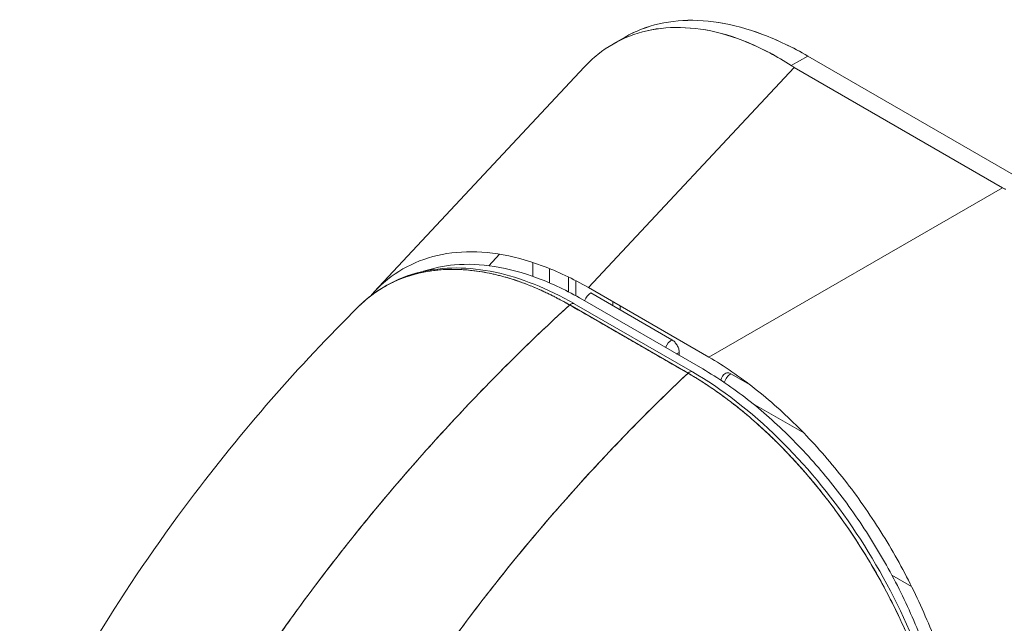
# Model space of a CAD drawing. Header units: inches. Extents: x 10 to 331, y 10 to 212.
# Tile 129 of 145: x 308.976 to 310.217, y 109.273 to 110.033. Entities that reach past the tile are written whole.
import ezdxf

# ---------------------------------------------------------------- set-up
doc = ezdxf.new("R2010")
doc.units = ezdxf.units.IN
doc.header["$LTSCALE"] = 20
doc.header["$MEASUREMENT"] = 0
doc.layers.add('Visible (ANSI)', color=7, linetype='Continuous', lineweight=5)

msp = doc.modelspace()

# ---------------------------------------------------------------- linework, layer by layer
at = {"layer": 'Visible (ANSI)'}
for p, q in [((309.7241, 110.0027), (309.739, 110.0113)), ((309.9695, 109.9875), (309.9486, 109.9754)), ((310.2395, 109.8316), (309.9695, 109.9875)), ((309.4228, 109.6904), (309.6874, 109.9734)), ((309.9522, 109.9732), (309.693, 109.6959)), ((309.693, 109.6959), (309.9522, 109.9732)), ((309.9522, 109.9732), (310.2148, 109.8216)), ((309.8446, 109.6084), (310.2148, 109.8216)), ((310.2148, 109.8216), (309.8446, 109.6084)), ((310.2023, 109.8145), (310.2023, 109.8145)), ((309.5672, 109.7235), (309.5807, 109.738)), ((309.6227, 109.7276), (309.6227, 109.7101)), ((309.6437, 109.7019), (309.6438, 109.7199)), ((309.6438, 109.7199), (309.6437, 109.7019)), ((309.6679, 109.6904), (309.6679, 109.7092)), ((309.6771, 109.6855), (309.6772, 109.7045)), ((309.6772, 109.7045), (309.6771, 109.6855)), ((309.8446, 109.6084), (309.693, 109.6959)), ((309.7981, 109.6302), (309.6961, 109.6891)), ((309.8184, 109.5882), (309.6693, 109.674)), ((309.8239, 109.5898), (309.6748, 109.6756)), ((309.6853, 109.6809), (309.8369, 109.5934)), ((309.7236, 109.6782), (309.7236, 109.6732)), ((309.7328, 109.6679), (309.7328, 109.6729)), ((309.8074, 109.6104), (309.8074, 109.6141)), ((309.82, 109.5894), (309.82, 109.5894)), ((309.8966, 109.5734), (309.8724, 109.5873)), ((309.8997, 109.5501), (309.9643, 109.5128)), ((310.0752, 109.3339), (310.1, 109.3196))]:
    msp.add_line(p, q, dxfattribs=at)
msp.add_arc((309.8724, 109.5766), 0.0131, 119.9371, 167.6573, dxfattribs=at)
for centre, major_axis, ratio, start_param, end_param in [((310.013, 110.0082), (0.086, -0.0001), 0.576602, 3.866357, 3.927433), ((310.2755, 109.8567), (0.086, -0.0001), 0.576603, 3.927803, 3.988886), ((309.6961, 109.6784), (0.0066, 0.0114), 0.577359, 0.784103, 1.815736), ((309.6709, 109.6688), (0.00393, 0.00682), 0.578078, 0.000232, 1.078906), ((309.6709, 109.6688), (0.00393, 0.00682), 0.578094, 0, 1.078982), ((309.7981, 109.6195), (0.0066, 0.0114), 0.577359, 0.784103, 1.815736), ((309.7981, 109.6195), (-0.0066, -0.0114), 0.577359, 3.925696, 4.957328), ((309.7981, 109.6195), (0.0131, 0), 0.576597, 5.1479, 5.498422), ((309.82, 109.5829), (0.00393, 0.00682), 0.578094, 6.282962, 7.362175), ((309.82, 109.5829), (0.00393, 0.00682), 0.578109, 0, 1.078879), ((309.8724, 109.5766), (-0.0066, -0.0114), 0.577359, 3.925696, 5.047696), ((309.8724, 109.5766), (0.0066, 0.0114), 0.577359, 0.784103, 1.906104)]:
    msp.add_ellipse(centre, major_axis=major_axis, ratio=ratio, start_param=start_param, end_param=end_param, dxfattribs=at)
for points, knots in [([(309.739, 110.0113), (309.7456, 110.0151), (309.7524, 110.0184), (309.7596, 110.0212), (309.774, 110.0268), (309.7894, 110.0304), (309.8058, 110.0318), (309.8221, 110.0332), (309.8393, 110.0326), (309.8572, 110.0297), (309.8751, 110.0268), (309.8936, 110.0218), (309.9124, 110.0148), (309.9312, 110.0077), (309.9502, 109.9986), (309.9695, 109.9875)], [0.5004578, 0.5004578, 0.5004578, 0.5004578, 0.5555556, 0.5555556, 0.5555556, 0.6666667, 0.6666667, 0.6666667, 0.7777778, 0.7777778, 0.7777778, 0.8888889, 0.8888889, 0.8888889, 1, 1, 1, 1]), ([(309.739, 110.0113), (309.7456, 110.0151), (309.7525, 110.0184), (309.7597, 110.0212), (309.7741, 110.0269), (309.7895, 110.0304), (309.8058, 110.0318), (309.8221, 110.0332), (309.8393, 110.0325), (309.857, 110.0297), (309.875, 110.0269), (309.8935, 110.0219), (309.9124, 110.0148), (309.9312, 110.0077), (309.9504, 109.9985), (309.9695, 109.9875)], [0.5004143, 0.5004143, 0.5004143, 0.5004143, 0.5552985, 0.5552985, 0.5552985, 0.6652244, 0.6652244, 0.6652244, 0.7756204, 0.7756204, 0.7756204, 0.8877415, 0.8877415, 0.8877415, 1, 1, 1, 1]), ([(309.6874, 109.9734), (309.6929, 109.9793), (309.6987, 109.9847), (309.7048, 109.9896), (309.717, 109.9993), (309.7303, 110.007), (309.7447, 110.0126), (309.759, 110.0182), (309.7743, 110.0217), (309.7904, 110.0229), (309.8065, 110.0242), (309.8233, 110.0233), (309.8407, 110.0203), (309.8581, 110.0172), (309.876, 110.0119), (309.8941, 110.0044), (309.9122, 109.9969), (309.9304, 109.9872), (309.9486, 109.9754)], [0.388457, 0.388457, 0.388457, 0.388457, 0.4444444, 0.4444444, 0.4444444, 0.5555556, 0.5555556, 0.5555556, 0.6666667, 0.6666667, 0.6666667, 0.7777778, 0.7777778, 0.7777778, 0.8888889, 0.8888889, 0.8888889, 1, 1, 1, 1]), ([(309.9486, 109.9754), (309.9305, 109.9872), (309.9123, 109.9968), (309.8942, 110.0043), (309.8761, 110.0119), (309.8581, 110.0172), (309.8406, 110.0203), (309.8406, 110.0203), (309.8406, 110.0203), (309.8406, 110.0203), (309.8232, 110.0233), (309.8064, 110.0242), (309.7904, 110.0229), (309.7903, 110.0229), (309.7903, 110.0229), (309.7903, 110.0229), (309.7742, 110.0216), (309.759, 110.0182), (309.7448, 110.0126), (309.7447, 110.0126), (309.7446, 110.0126), (309.7446, 110.0126), (309.7303, 110.007), (309.717, 109.9993), (309.7049, 109.9896), (309.7048, 109.9896), (309.7048, 109.9896), (309.7047, 109.9895), (309.6987, 109.9847), (309.6929, 109.9793), (309.6874, 109.9734)], [0, 0, 0, 0, 0.1108364, 0.1108364, 0.1108364, 0.2222222, 0.2222222, 0.2222222, 0.2223767, 0.2223767, 0.2223767, 0.3330931, 0.3330931, 0.3330931, 0.3333333, 0.3333333, 0.3333333, 0.4440371, 0.4440371, 0.4440371, 0.4444444, 0.4444444, 0.4444444, 0.5555556, 0.5555556, 0.5555556, 0.5559572, 0.5559572, 0.5559572, 0.6117136, 0.6117136, 0.6117136, 0.6117136]), ([(309.693, 109.6959), (309.6734, 109.7071), (309.6538, 109.7163), (309.6347, 109.7234), (309.6156, 109.7305), (309.5968, 109.7354), (309.5788, 109.7383), (309.5607, 109.7411), (309.5433, 109.7417), (309.5268, 109.7402), (309.5103, 109.7387), (309.4946, 109.7351), (309.4801, 109.7294), (309.4655, 109.7237), (309.4521, 109.716), (309.4399, 109.7062), (309.4321, 109.7), (309.4248, 109.6929), (309.4181, 109.6851)], [0, 0, 0, 0, 0.1111111, 0.1111111, 0.1111111, 0.2222222, 0.2222222, 0.2222222, 0.3333333, 0.3333333, 0.3333333, 0.4444444, 0.4444444, 0.4444444, 0.5555556, 0.5555556, 0.5555556, 0.6268921, 0.6268921, 0.6268921, 0.6268921]), ([(309.4852, 109.7164), (309.4975, 109.7206), (309.5105, 109.7233), (309.5242, 109.7245), (309.5402, 109.7259), (309.5571, 109.7253), (309.5746, 109.7225), (309.5921, 109.7197), (309.6103, 109.7148), (309.6288, 109.7079), (309.6473, 109.701), (309.6661, 109.692), (309.6853, 109.6809)], [0.5721726, 0.5721726, 0.5721726, 0.5721726, 0.6666667, 0.6666667, 0.6666667, 0.7777778, 0.7777778, 0.7777778, 0.8888889, 0.8888889, 0.8888889, 1, 1, 1, 1]), ([(309.4032, 109.672), (309.4247, 109.6933), (309.4514, 109.7082), (309.5098, 109.7224), (309.5421, 109.7223), (309.6075, 109.7084), (309.6414, 109.6949), (309.6748, 109.6757)], [0, 0, 0, 0, 0.569168, 0.569168, 1.123731, 1.123731, 1.660588, 1.660588, 1.660588, 1.660588]), ([(309.4032, 109.672), (309.4045, 109.6733), (309.4057, 109.6745), (309.4071, 109.6757), (309.4105, 109.679), (309.4141, 109.682), (309.4178, 109.6848), (309.4232, 109.689), (309.4287, 109.6928), (309.4343, 109.6961), (309.4422, 109.7007), (309.4503, 109.7046), (309.4583, 109.7076), (309.4605, 109.7085), (309.4627, 109.7093), (309.465, 109.71), (309.476, 109.7137), (309.487, 109.716), (309.4978, 109.7174), (309.4983, 109.7174), (309.4987, 109.7175), (309.4991, 109.7175), (309.5101, 109.7188), (309.521, 109.7191), (309.5316, 109.7186), (309.5339, 109.7185), (309.5362, 109.7184), (309.5385, 109.7182), (309.5475, 109.7175), (309.5564, 109.7162), (309.565, 109.7146), (309.5686, 109.7139), (309.5721, 109.7131), (309.5756, 109.7123), (309.5828, 109.7106), (309.5898, 109.7087), (309.5966, 109.7066), (309.6011, 109.7051), (309.6056, 109.7036), (309.61, 109.702), (309.6151, 109.7001), (309.6202, 109.6981), (309.6252, 109.696), (309.6306, 109.6937), (309.636, 109.6913), (309.6413, 109.6888), (309.6441, 109.6874), (309.6469, 109.686), (309.6497, 109.6846), (309.6567, 109.6811), (309.6634, 109.6774), (309.6693, 109.674)], [0.328246, 0.328246, 0.328246, 0.328246, 0.3378724, 0.3378724, 0.3378724, 0.3636364, 0.3636364, 0.3636364, 0.4015229, 0.4015229, 0.4015229, 0.4545455, 0.4545455, 0.4545455, 0.4693394, 0.4693394, 0.4693394, 0.5426566, 0.5426566, 0.5426566, 0.5454545, 0.5454545, 0.5454545, 0.6201601, 0.6201601, 0.6201601, 0.6363636, 0.6363636, 0.6363636, 0.7005689, 0.7005689, 0.7005689, 0.7272727, 0.7272727, 0.7272727, 0.7817474, 0.7817474, 0.7817474, 0.8181818, 0.8181818, 0.8181818, 0.861421, 0.861421, 0.861421, 0.9090909, 0.9090909, 0.9090909, 0.9347795, 0.9347795, 0.9347795, 1, 1, 1, 1]), ([(309.6693, 109.674), (309.6684, 109.6745), (309.6675, 109.6751), (309.6666, 109.6756), (309.6656, 109.6761), (309.6645, 109.6767), (309.6635, 109.6773), (309.6623, 109.6779), (309.6612, 109.6786), (309.66, 109.6792), (309.6588, 109.6799), (309.6575, 109.6805), (309.6563, 109.6812), (309.655, 109.6819), (309.6536, 109.6826), (309.6523, 109.6833), (309.6509, 109.684), (309.6495, 109.6847), (309.6481, 109.6855), (309.6466, 109.6862), (309.6451, 109.687), (309.6436, 109.6877), (309.6419, 109.6885), (309.6403, 109.6893), (309.6386, 109.69), (309.6368, 109.6909), (309.6349, 109.6917), (309.6331, 109.6926), (309.631, 109.6935), (309.629, 109.6944), (309.6269, 109.6953), (309.6245, 109.6963), (309.6222, 109.6973), (309.6198, 109.6982), (309.6171, 109.6993), (309.6144, 109.7003), (309.6117, 109.7013), (309.6094, 109.7022), (309.607, 109.7031), (309.6047, 109.7039), (309.6041, 109.7041), (309.6034, 109.7043), (309.6028, 109.7045), (309.5995, 109.7056), (309.5963, 109.7067), (309.593, 109.7076), (309.5895, 109.7087), (309.5861, 109.7097), (309.5826, 109.7106), (309.5788, 109.7116), (309.5751, 109.7125), (309.5714, 109.7133), (309.5673, 109.7142), (309.5633, 109.7149), (309.5593, 109.7156), (309.555, 109.7163), (309.5507, 109.7169), (309.5464, 109.7174), (309.5451, 109.7176), (309.5439, 109.7177), (309.5426, 109.7178), (309.5392, 109.7182), (309.5359, 109.7184), (309.5326, 109.7186), (309.5275, 109.7188), (309.5226, 109.7189), (309.5177, 109.7188), (309.5123, 109.7187), (309.507, 109.7184), (309.5017, 109.7178), (309.4961, 109.7173), (309.4906, 109.7164), (309.4853, 109.7154), (309.4851, 109.7153), (309.4849, 109.7153), (309.4848, 109.7153), (309.4787, 109.714), (309.4728, 109.7125), (309.467, 109.7107), (309.4606, 109.7087), (309.4545, 109.7063), (309.4485, 109.7035), (309.4439, 109.7014), (309.4394, 109.699), (309.435, 109.6965), (309.4331, 109.6954), (309.4312, 109.6942), (309.4294, 109.6931), (309.4226, 109.6887), (309.4161, 109.6838), (309.41, 109.6784), (309.4077, 109.6763), (309.4054, 109.6742), (309.4032, 109.672)], [0, 0, 0, 0, 0.0051535, 0.0051535, 0.0051535, 0.011125, 0.011125, 0.011125, 0.0177599, 0.0177599, 0.0177599, 0.024968, 0.024968, 0.024968, 0.0326646, 0.0326646, 0.0326646, 0.0407909, 0.0407909, 0.0407909, 0.0494929, 0.0494929, 0.0494929, 0.0590435, 0.0590435, 0.0590435, 0.0697173, 0.0697173, 0.0697173, 0.0817898, 0.0817898, 0.0817898, 0.0955416, 0.0955416, 0.0955416, 0.1112568, 0.1112568, 0.1112568, 0.125, 0.125, 0.125, 0.1288152, 0.1288152, 0.1288152, 0.1479502, 0.1479502, 0.1479502, 0.1687359, 0.1687359, 0.1687359, 0.1911746, 0.1911746, 0.1911746, 0.2155136, 0.2155136, 0.2155136, 0.2420183, 0.2420183, 0.2420183, 0.25, 0.25, 0.25, 0.2709744, 0.2709744, 0.2709744, 0.3027382, 0.3027382, 0.3027382, 0.3376886, 0.3376886, 0.3376886, 0.375, 0.375, 0.375, 0.3761252, 0.3761252, 0.3761252, 0.4181661, 0.4181661, 0.4181661, 0.4642343, 0.4642343, 0.4642343, 0.5, 0.5, 0.5, 0.515243, 0.515243, 0.515243, 0.571952, 0.571952, 0.571952, 0.5933634, 0.5933634, 0.5933634, 0.5933634]), ([(309.6693, 109.674), (309.6319, 109.6399), (309.5963, 109.6052), (309.5624, 109.5703), (309.5285, 109.5354), (309.4962, 109.5003), (309.4657, 109.4652), (309.4352, 109.4301), (309.4064, 109.3951), (309.3792, 109.3604), (309.352, 109.3257), (309.3265, 109.2913), (309.3026, 109.2575), (309.2786, 109.2236), (309.2563, 109.1903), (309.2355, 109.1576), (309.225, 109.1413), (309.215, 109.1251), (309.2053, 109.1091)], [0, 0, 0, 0, 0.181782, 0.181782, 0.181782, 0.363564, 0.363564, 0.363564, 0.545346, 0.545346, 0.545346, 0.727128, 0.727128, 0.727128, 0.90891, 0.90891, 0.90891, 1, 1, 1, 1]), ([(309.2053, 109.1091), (309.2186, 109.131), (309.2325, 109.1532), (309.2472, 109.1758), (309.2619, 109.1984), (309.2773, 109.2213), (309.2935, 109.2445), (309.3097, 109.2677), (309.3266, 109.2912), (309.3443, 109.3149), (309.362, 109.3385), (309.3805, 109.3624), (309.3997, 109.3863), (309.419, 109.4103), (309.4391, 109.4344), (309.4599, 109.4585), (309.4808, 109.4826), (309.5024, 109.5068), (309.5249, 109.5309), (309.5473, 109.555), (309.5706, 109.579), (309.5946, 109.6029), (309.6187, 109.6268), (309.6436, 109.6506), (309.6693, 109.674)], [0, 0, 0, 0, 0.12462, 0.12462, 0.12462, 0.249674, 0.249674, 0.249674, 0.374729, 0.374729, 0.374729, 0.499784, 0.499784, 0.499784, 0.624839, 0.624839, 0.624839, 0.749894, 0.749894, 0.749894, 0.874949, 0.874949, 0.874949, 1, 1, 1, 1]), ([(309.6693, 109.674), (309.684, 109.6655), (309.6955, 109.6589), (309.7046, 109.6537), (309.7137, 109.6485), (309.7204, 109.6446), (309.7258, 109.6415), (309.7312, 109.6384), (309.7352, 109.6361), (309.7388, 109.634), (309.7423, 109.632), (309.7454, 109.6302), (309.7489, 109.6282), (309.7525, 109.6261), (309.7565, 109.6238), (309.7618, 109.6207), (309.7672, 109.6176), (309.774, 109.6137), (309.7831, 109.6085), (309.7922, 109.6032), (309.8036, 109.5967), (309.8184, 109.5882)], [0, 0, 0, 0, 0.142857, 0.142857, 0.142857, 0.285714, 0.285714, 0.285714, 0.428571, 0.428571, 0.428571, 0.571429, 0.571429, 0.571429, 0.714286, 0.714286, 0.714286, 0.857143, 0.857143, 0.857143, 1, 1, 1, 1]), ([(308.9762, 109.0754), (309.035, 109.2003), (309.1088, 109.3195), (309.2561, 109.5156), (309.3279, 109.5975), (309.4032, 109.672)], [0, 0, 0, 0, 1.578048, 1.578048, 2.854085, 2.854085, 2.854085, 2.854085]), ([(309.7981, 109.6302), (309.7993, 109.6295), (309.8005, 109.6286), (309.8016, 109.6274), (309.8027, 109.6263), (309.8038, 109.6248), (309.8047, 109.6233), (309.8055, 109.6218), (309.8062, 109.6202), (309.8067, 109.6187), (309.8072, 109.6171), (309.8075, 109.6155), (309.8074, 109.6141)], [0, 0, 0, 0, 0.25, 0.25, 0.25, 0.5, 0.5, 0.5, 0.75, 0.75, 0.75, 1, 1, 1, 1]), ([(310.1732, 109.0383), (310.1731, 109.0609), (310.1713, 109.0843), (310.1679, 109.1082), (310.1645, 109.1321), (310.1595, 109.1565), (310.1529, 109.181), (310.1463, 109.2056), (310.1382, 109.2303), (310.1287, 109.2548), (310.1192, 109.2793), (310.1083, 109.3036), (310.0961, 109.3274), (310.0839, 109.3512), (310.0705, 109.3745), (310.056, 109.3969), (310.0415, 109.4194), (310.026, 109.441), (310.0095, 109.4615), (309.9931, 109.482), (309.9758, 109.5014), (309.9579, 109.5194), (309.9399, 109.5374), (309.9213, 109.554), (309.9024, 109.5689), (309.8834, 109.5838), (309.8641, 109.5971), (309.8446, 109.6084)], [0, 0, 0, 0, 0.111111, 0.111111, 0.111111, 0.222222, 0.222222, 0.222222, 0.333333, 0.333333, 0.333333, 0.444444, 0.444444, 0.444444, 0.555556, 0.555556, 0.555556, 0.666667, 0.666667, 0.666667, 0.777778, 0.777778, 0.777778, 0.888889, 0.888889, 0.888889, 1, 1, 1, 1]), ([(309.8184, 109.5882), (309.7932, 109.5644), (309.7688, 109.5404), (309.7452, 109.5162), (309.7216, 109.4921), (309.6989, 109.4677), (309.6769, 109.4433), (309.655, 109.4189), (309.6339, 109.3944), (309.6136, 109.37), (309.5933, 109.3455), (309.5739, 109.3211), (309.5552, 109.2968), (309.5365, 109.2725), (309.5186, 109.2483), (309.5016, 109.2243), (309.4845, 109.2003), (309.4682, 109.1765), (309.4526, 109.1529), (309.4371, 109.1293), (309.4223, 109.106), (309.4083, 109.083), (309.3943, 109.06), (309.3811, 109.0374), (309.3685, 109.0151)], [0, 0, 0, 0, 0.125051, 0.125051, 0.125051, 0.250106, 0.250106, 0.250106, 0.375161, 0.375161, 0.375161, 0.500216, 0.500216, 0.500216, 0.625271, 0.625271, 0.625271, 0.750326, 0.750326, 0.750326, 0.87538, 0.87538, 0.87538, 1, 1, 1, 1]), ([(309.3685, 109.0151), (309.3777, 109.0314), (309.3872, 109.0479), (309.3972, 109.0645), (309.417, 109.0977), (309.4384, 109.1316), (309.4614, 109.166), (309.4844, 109.2004), (309.509, 109.2353), (309.5353, 109.2705), (309.5616, 109.3057), (309.5896, 109.3412), (309.6193, 109.3768), (309.649, 109.4123), (309.6804, 109.4479), (309.7136, 109.4832), (309.7468, 109.5186), (309.7817, 109.5537), (309.8184, 109.5882)], [0, 0, 0, 0, 0.09109, 0.09109, 0.09109, 0.272872, 0.272872, 0.272872, 0.454654, 0.454654, 0.454654, 0.636436, 0.636436, 0.636436, 0.818218, 0.818218, 0.818218, 1, 1, 1, 1]), ([(310.1522, 109.0098), (310.1522, 109.0143), (310.1521, 109.0189), (310.152, 109.0234), (310.1518, 109.0285), (310.1515, 109.0336), (310.1512, 109.0388), (310.1508, 109.0445), (310.1504, 109.0502), (310.1498, 109.056), (310.1492, 109.0624), (310.1484, 109.0688), (310.1476, 109.0752), (310.1469, 109.0799), (310.1462, 109.0846), (310.1455, 109.0893), (310.1451, 109.0917), (310.1447, 109.0941), (310.1443, 109.0965), (310.1429, 109.1044), (310.1414, 109.1123), (310.1397, 109.1203), (310.1378, 109.1291), (310.1357, 109.1379), (310.1335, 109.1467), (310.1312, 109.1555), (310.1288, 109.1644), (310.1261, 109.1732), (310.1258, 109.1741), (310.1256, 109.1751), (310.1253, 109.176), (310.122, 109.1867), (310.1185, 109.1974), (310.1147, 109.2082), (310.1104, 109.2201), (310.1058, 109.2321), (310.1009, 109.2439), (310.099, 109.2486), (310.097, 109.2533), (310.095, 109.258), (310.0913, 109.2665), (310.0874, 109.275), (310.0833, 109.2835), (310.0769, 109.297), (310.07, 109.3103), (310.0628, 109.3235), (310.0597, 109.3292), (310.0566, 109.3348), (310.0533, 109.3404), (310.0497, 109.3466), (310.0461, 109.3527), (310.0423, 109.3588), (310.036, 109.3691), (310.0295, 109.3792), (310.0228, 109.3891), (310.0168, 109.3979), (310.0106, 109.4067), (310.0043, 109.4152), (310.0038, 109.4159), (310.0033, 109.4166), (310.0028, 109.4173), (309.9975, 109.4244), (309.9922, 109.4313), (309.9868, 109.4381), (309.9815, 109.4448), (309.976, 109.4514), (309.9705, 109.4578), (309.9655, 109.4637), (309.9605, 109.4694), (309.9554, 109.475), (309.952, 109.4787), (309.9486, 109.4824), (309.9452, 109.486), (309.9439, 109.4873), (309.9427, 109.4887), (309.9414, 109.49), (309.9371, 109.4945), (309.9327, 109.4988), (309.9284, 109.5031), (309.9244, 109.5071), (309.9203, 109.5109), (309.9163, 109.5147), (309.9125, 109.5182), (309.9088, 109.5216), (309.905, 109.5249), (309.9015, 109.528), (309.898, 109.5311), (309.8945, 109.5341), (309.8913, 109.5368), (309.8881, 109.5395), (309.8848, 109.5421), (309.8842, 109.5426), (309.8836, 109.5431), (309.883, 109.5436), (309.8806, 109.5455), (309.8782, 109.5474), (309.8758, 109.5493), (309.8732, 109.5514), (309.8705, 109.5534), (309.8678, 109.5554), (309.8654, 109.5572), (309.8631, 109.5589), (309.8607, 109.5607), (309.8586, 109.5622), (309.8566, 109.5636), (309.8545, 109.5651), (309.8526, 109.5664), (309.8508, 109.5677), (309.849, 109.5689), (309.8473, 109.5701), (309.8457, 109.5712), (309.844, 109.5723), (309.8425, 109.5733), (309.841, 109.5743), (309.8395, 109.5752), (309.8381, 109.5761), (309.8367, 109.577), (309.8353, 109.5779), (309.834, 109.5788), (309.8326, 109.5796), (309.8313, 109.5804), (309.83, 109.5812), (309.8288, 109.582), (309.8276, 109.5827), (309.8264, 109.5834), (309.8253, 109.5841), (309.8241, 109.5848), (309.8231, 109.5854), (309.8221, 109.586), (309.821, 109.5866), (309.8201, 109.5871), (309.8193, 109.5877), (309.8184, 109.5882)], [0, 0, 0, 0, 0.022163, 0.022163, 0.022163, 0.046721, 0.046721, 0.046721, 0.07375, 0.07375, 0.07375, 0.103441, 0.103441, 0.103441, 0.125, 0.125, 0.125, 0.135958, 0.135958, 0.135958, 0.171628, 0.171628, 0.171628, 0.210936, 0.210936, 0.210936, 0.25, 0.25, 0.25, 0.254076, 0.254076, 0.254076, 0.301415, 0.301415, 0.301415, 0.354208, 0.354208, 0.354208, 0.375, 0.375, 0.375, 0.413119, 0.413119, 0.413119, 0.473883, 0.473883, 0.473883, 0.5, 0.5, 0.5, 0.529014, 0.529014, 0.529014, 0.577715, 0.577715, 0.577715, 0.621414, 0.621414, 0.621414, 0.625, 0.625, 0.625, 0.66093, 0.66093, 0.66093, 0.696579, 0.696579, 0.696579, 0.728771, 0.728771, 0.728771, 0.75, 0.75, 0.75, 0.757976, 0.757976, 0.757976, 0.784626, 0.784626, 0.784626, 0.80904, 0.80904, 0.80904, 0.83151, 0.83151, 0.83151, 0.852308, 0.852308, 0.852308, 0.871433, 0.871433, 0.871433, 0.875, 0.875, 0.875, 0.888962, 0.888962, 0.888962, 0.904641, 0.904641, 0.904641, 0.918368, 0.918368, 0.918368, 0.930426, 0.930426, 0.930426, 0.941092, 0.941092, 0.941092, 0.950638, 0.950638, 0.950638, 0.959335, 0.959335, 0.959335, 0.967454, 0.967454, 0.967454, 0.975136, 0.975136, 0.975136, 0.982323, 0.982323, 0.982323, 0.988932, 0.988932, 0.988932, 0.994877, 0.994877, 0.994877, 1, 1, 1, 1]), ([(309.8184, 109.5882), (309.8242, 109.5848), (309.8309, 109.5808), (309.838, 109.5762), (309.8407, 109.5744), (309.8435, 109.5726), (309.8464, 109.5707), (309.8517, 109.5671), (309.857, 109.5633), (309.8625, 109.5593), (309.8675, 109.5557), (309.8725, 109.5519), (309.8777, 109.5478), (309.8821, 109.5444), (309.8866, 109.5407), (309.8911, 109.5369), (309.898, 109.5312), (309.9049, 109.5251), (309.9121, 109.5186), (309.9156, 109.5153), (309.9192, 109.512), (309.9228, 109.5086), (309.9314, 109.5003), (309.9402, 109.4914), (309.9493, 109.4817), (309.9516, 109.4792), (309.9539, 109.4767), (309.9562, 109.4741), (309.9669, 109.4624), (309.9778, 109.4496), (309.9888, 109.4355), (309.9893, 109.435), (309.9897, 109.4345), (309.9901, 109.4339), (310.001, 109.4201), (310.012, 109.405), (310.0231, 109.3886), (310.0254, 109.3853), (310.0276, 109.3819), (310.0298, 109.3785), (310.0379, 109.3662), (310.046, 109.3531), (310.054, 109.3393), (310.0596, 109.3295), (310.0652, 109.3194), (310.0706, 109.309), (310.0743, 109.3019), (310.0779, 109.2947), (310.0815, 109.2874), (310.0898, 109.27), (310.0977, 109.2522), (310.1048, 109.2345), (310.1052, 109.2333), (310.1057, 109.2322), (310.1061, 109.231), (310.1125, 109.2147), (310.1183, 109.1985), (310.1233, 109.1823), (310.1265, 109.1722), (310.1294, 109.1621), (310.1321, 109.152), (310.1338, 109.1454), (310.1355, 109.1389), (310.137, 109.1324), (310.1406, 109.1167), (310.1436, 109.1012), (310.1459, 109.0863), (310.1465, 109.0825), (310.1471, 109.0788), (310.1476, 109.0751), (310.149, 109.0647), (310.15, 109.0547), (310.1508, 109.0452), (310.1518, 109.0326), (310.1522, 109.0207), (310.1522, 109.0098)], [0, 0, 0, 0, 0.065233, 0.065233, 0.065233, 0.090909, 0.090909, 0.090909, 0.138606, 0.138606, 0.138606, 0.181818, 0.181818, 0.181818, 0.218295, 0.218295, 0.218295, 0.272727, 0.272727, 0.272727, 0.299488, 0.299488, 0.299488, 0.363636, 0.363636, 0.363636, 0.379913, 0.379913, 0.379913, 0.454545, 0.454545, 0.454545, 0.457429, 0.457429, 0.457429, 0.530754, 0.530754, 0.530754, 0.545455, 0.545455, 0.545455, 0.598649, 0.598649, 0.598649, 0.636364, 0.636364, 0.636364, 0.662242, 0.662242, 0.662242, 0.723318, 0.723318, 0.723318, 0.727273, 0.727273, 0.727273, 0.783303, 0.783303, 0.783303, 0.818182, 0.818182, 0.818182, 0.840721, 0.840721, 0.840721, 0.895221, 0.895221, 0.895221, 0.909091, 0.909091, 0.909091, 0.94822, 0.94822, 0.94822, 1, 1, 1, 1]), ([(309.8239, 109.5898), (309.8608, 109.5685), (309.898, 109.5398), (309.9658, 109.4733), (309.9975, 109.4353), (310.0532, 109.3535), (310.0779, 109.3088), (310.1174, 109.2183), (310.1326, 109.1714), (310.1505, 109.0873), (310.1548, 109.0489), (310.1548, 109.0131)], [0, 0, 0, 0, 0.592275, 0.592275, 1.159379, 1.159379, 1.729258, 1.729258, 2.3014, 2.3014, 2.798391, 2.798391, 2.798391, 2.798391]), ([(309.8369, 109.5934), (309.8561, 109.5823), (309.8749, 109.5696), (309.8934, 109.5551), (309.9119, 109.5407), (309.93, 109.5246), (309.9475, 109.5072), (309.9651, 109.4897), (309.9819, 109.4709), (309.9979, 109.451), (310.0139, 109.4311), (310.0291, 109.4101), (310.0432, 109.3882), (310.0573, 109.3664), (310.0703, 109.3438), (310.0822, 109.3206), (310.094, 109.2975), (310.1046, 109.2738), (310.1138, 109.25), (310.123, 109.2262), (310.1308, 109.2021), (310.1371, 109.1782), (310.1435, 109.1543), (310.1483, 109.1305), (310.1515, 109.1073), (310.1547, 109.084), (310.1563, 109.0614), (310.1563, 109.0392)], [0, 0, 0, 0, 0.111111, 0.111111, 0.111111, 0.222222, 0.222222, 0.222222, 0.333333, 0.333333, 0.333333, 0.444444, 0.444444, 0.444444, 0.555556, 0.555556, 0.555556, 0.666667, 0.666667, 0.666667, 0.777778, 0.777778, 0.777778, 0.888889, 0.888889, 0.888889, 1, 1, 1, 1]), ([(309.8658, 109.588), (309.8658, 109.588), (309.8658, 109.588), (309.8658, 109.588), (309.8667, 109.5885), (309.8678, 109.5887), (309.8689, 109.5886), (309.87, 109.5884), (309.8711, 109.588), (309.8724, 109.5873)], [0.4991896, 0.4991896, 0.4991896, 0.4991896, 0.5, 0.5, 0.5, 0.75, 0.75, 0.75, 1, 1, 1, 1])]:
    msp.add_open_spline(points, degree=3, knots=knots, dxfattribs=at)
for points in [[(309.7316, 110.0068), (309.7316, 110.0068), (309.7316, 110.0068), (309.7316, 110.0068)], [(309.7316, 110.0068), (309.7316, 110.0068), (309.7316, 110.0068), (309.7316, 110.0068)], [(309.5991, 109.7057), (309.5991, 109.7057), (309.5991, 109.7057), (309.5991, 109.7057)], [(309.8074, 109.6141), (309.8063, 109.6134), (309.8051, 109.613), (309.8037, 109.6126)], [(309.3498, 109.3222), (309.3498, 109.3222), (309.3498, 109.3222), (309.3498, 109.3222)], [(309.3385, 109.3071), (309.3385, 109.3071), (309.3385, 109.3071), (309.3385, 109.3071)]]:
    msp.add_open_spline(points, degree=3, dxfattribs=at)

doc.saveas('drawing.dxf')
